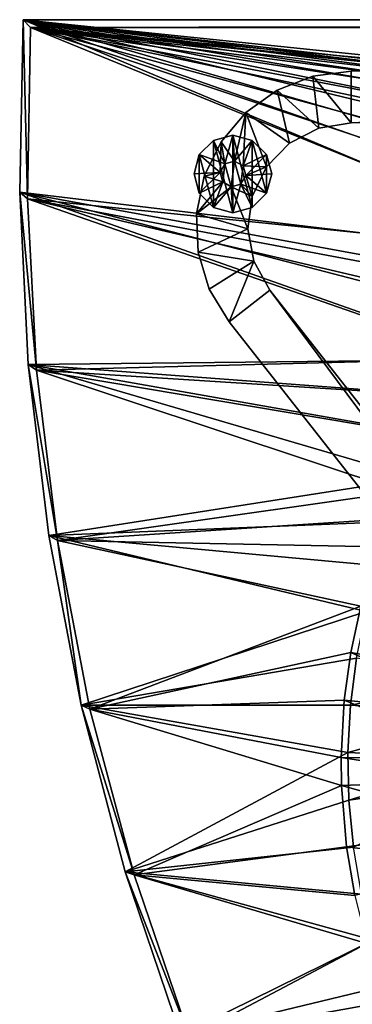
# Model space of a CAD drawing. Header units: metres. Extents: x -1501 to 0, y -1015 to 0.
# Tile 32 of 110: x -1501 to -1373, y -381 to 0. Entities that reach past the tile are written whole.
import ezdxf

# ---------------------------------------------------------------- set-up
doc = ezdxf.new("R2010")
doc.units = ezdxf.units.M

msp = doc.modelspace()

# ---------------------------------------------------------------- linework, layer by layer
at = {"layer": 'None'}
for points in [[(-1501.325195, -66.736176), (-1278.516968, -93.314049), (-1500, 0)], [(-1501.325195, -66.736176), (-1500, 0), (-1501.325195, -66.736176, -45)], [(-1500, 0), (-1500, 0, -45), (-1501.325195, -66.736176, -45)], [(-1498.281738, -69.39328, -45), (-1501.325195, -66.736176, -45), (-1500, 0, -45)], [(-1142.653198, -43.172737), (-1124.282715, -42.87859), (-1500, 0)], [(-1124.282715, -42.87859), (-1063.192383, -45.303387), (-1500, 0)], [(-1500, 0), (-1063.192383, -45.303387), (0, 0)], [(-1278.516968, -93.314049), (-1263.521973, -82.697517), (-1500, 0)], [(-1500, 0), (-1263.521973, -82.697517), (-1247.77356, -73.234535)], [(-1247.77356, -73.234535), (-1231.360352, -64.978317), (-1500, 0)], [(-1231.360352, -64.978317), (-1214.374512, -57.975296), (-1500, 0)], [(-1500, 0), (-1214.374512, -57.975296), (-1196.911743, -52.264854)], [(-1196.911743, -52.264854), (-1179.070068, -47.879101), (-1500, 0)], [(-1179.070068, -47.879101), (-1160.949951, -44.842701), (-1500, 0)], [(-1500, 0), (-1160.949951, -44.842701), (-1142.653198, -43.172737)], [(-1500, 0), (0, 0), (-1500, 0, -45)], [(0, 0), (0, 0, -45), (-1500, 0, -45)], [(-1497.155151, -3, -45), (-1500, 0, -45), (0, 0, -45)], [(-1497.155151, -3, -45), (-1498.281738, -69.39328, -45), (-1500, 0, -45)], [(-3, -3, -45), (-1497.155151, -3, -45), (0, 0, -45)], [(-1498.281738, -69.39328, -3), (-1497.155151, -3, -3), (-1280.552856, -91.589279, -3)], [(-1497.155151, -3, -3), (-1498.281738, -69.39328, -3), (-1497.155151, -3, -45)], [(-1498.281738, -69.39328, -3), (-1498.281738, -69.39328, -45), (-1497.155151, -3, -45)], [(-1280.552856, -91.589279, -3), (-1497.155151, -3, -3), (-1264.947998, -80.514107, -3)], [(-1497.155151, -3, -3), (-1248.534546, -70.677063, -3), (-1264.947998, -80.514107, -3)], [(-3, -3, -3), (-1062.936401, -42.705982, -3), (-1497.155151, -3, -3)], [(-1062.936401, -42.705982, -3), (-1124.226685, -40.271332, -3), (-1497.155151, -3, -3)], [(-1497.155151, -3, -3), (-1124.226685, -40.271332, -3), (-1135.840454, -40.294102, -3)], [(-1135.840454, -40.294102, -3), (-1159.825195, -42.072205, -3), (-1497.155151, -3, -3)], [(-1159.825195, -42.072205, -3), (-1177.90918, -44.982803, -3), (-1497.155151, -3, -3)], [(-1497.155151, -3, -3), (-1177.90918, -44.982803, -3), (-1195.9823, -49.292801, -3)], [(-1195.9823, -49.292801, -3), (-1217.154907, -56.230255, -3), (-1497.155151, -3, -3)], [(-1217.154907, -56.230255, -3), (-1227.109009, -60.244423, -3), (-1497.155151, -3, -3)], [(-1497.155151, -3, -3), (-1227.109009, -60.244423, -3), (-1248.534546, -70.677063, -3)], [(-3, -3, -3), (-1497.155151, -3, -3), (-3, -3, -45)], [(-1497.155151, -3, -3), (-1497.155151, -3, -45), (-3, -3, -45)], [(-1305.914063, -117.762787), (-1292.674194, -105.024422), (-1501.325195, -66.736176)], [(-1292.674194, -105.024422), (-1278.516968, -93.314049), (-1501.325195, -66.736176)], [(-1305.914063, -117.762787), (-1501.325195, -66.736176), (-1318.161987, -131.457504)], [(-1501.325195, -66.736176), (-1498.022095, -133.403717), (-1318.161987, -131.457504)], [(-1498.022095, -133.403717), (-1501.325195, -66.736176), (-1498.022095, -133.403717, -45)], [(-1501.325195, -66.736176), (-1501.325195, -66.736176, -45), (-1498.022095, -133.403717, -45)], [(-1498.281738, -69.39328, -45), (-1494.813721, -135.70549, -45), (-1501.325195, -66.736176, -45)], [(-1494.813721, -135.70549, -45), (-1498.022095, -133.403717, -45), (-1501.325195, -66.736176, -45)], [(-1494.813721, -135.70549, -3), (-1498.281738, -69.39328, -3), (-1321.25708, -131.113937, -3)], [(-1321.25708, -131.113937, -3), (-1498.281738, -69.39328, -3), (-1306.394287, -114.515511, -3)], [(-1498.281738, -69.39328, -3), (-1298.717651, -107.014389, -3), (-1306.394287, -114.515511, -3)], [(-1298.717651, -107.014389, -3), (-1498.281738, -69.39328, -3), (-1280.552856, -91.589279, -3)], [(-1498.281738, -69.39328, -3), (-1494.813721, -135.70549, -3), (-1498.281738, -69.39328, -45)], [(-1494.813721, -135.70549, -3), (-1494.813721, -135.70549, -45), (-1498.281738, -69.39328, -45)], [(-1318.161987, -131.457504), (-1498.022095, -133.403717), (-1329.349365, -146.03157)], [(-1332.468018, -145.930359, -3), (-1494.813721, -135.70549, -3), (-1321.25708, -131.113937, -3)], [(-1498.022095, -133.403717), (-1339.413086, -161.403), (-1329.349365, -146.03157)], [(-1339.413086, -161.403), (-1498.022095, -133.403717), (-1348.296631, -177.485382)], [(-1498.022095, -133.403717), (-1490.106445, -199.682037), (-1348.296631, -177.485382)], [(-1490.106445, -199.682037), (-1498.022095, -133.403717), (-1490.106445, -199.682037, -45)], [(-1498.022095, -133.403717), (-1498.022095, -133.403717, -45), (-1490.106445, -199.682037, -45)], [(-1494.813721, -135.70549, -45), (-1486.767822, -201.619064, -45), (-1498.022095, -133.403717, -45)], [(-1486.767822, -201.619064, -45), (-1490.106445, -199.682037, -45), (-1498.022095, -133.403717, -45)], [(-1486.767822, -201.619064, -3), (-1494.813721, -135.70549, -3), (-1353.670898, -182.566406, -3)], [(-1353.670898, -182.566406, -3), (-1494.813721, -135.70549, -3), (-1342.401978, -161.319244, -3)], [(-1494.813721, -135.70549, -3), (-1332.468018, -145.930359, -3), (-1342.401978, -161.319244, -3)], [(-1494.813721, -135.70549, -3), (-1486.767822, -201.619064, -3), (-1494.813721, -135.70549, -45)], [(-1486.767822, -201.619064, -3), (-1486.767822, -201.619064, -45), (-1494.813721, -135.70549, -45)], [(-1348.296631, -177.485382), (-1490.106445, -199.682037), (-1355.949951, -194.188248)], [(-1358.359863, -193.191574, -3), (-1486.767822, -201.619064, -3), (-1353.670898, -182.566406, -3)], [(-1490.106445, -199.682037), (-1362.330078, -211.417679), (-1355.949951, -194.188248)], [(-1358.359863, -193.191574, -3), (-1362.545532, -204.024933, -3), (-1486.767822, -201.619064, -3)], [(-1362.330078, -211.417679), (-1490.106445, -199.682037), (-1367.401245, -229.076782)], [(-1490.106445, -199.682037), (-1477.616333, -265.25238), (-1367.401245, -229.076782)], [(-1477.616333, -265.25238), (-1490.106445, -199.682037), (-1477.616333, -265.25238, -45)], [(-1490.106445, -199.682037), (-1490.106445, -199.682037, -45), (-1477.616333, -265.25238, -45)], [(-1490.106445, -199.682037, -45), (-1486.767822, -201.619064, -45), (-1477.616333, -265.25238, -45)], [(-1362.545532, -204.024933, -3), (-1369.576172, -227.024902, -3), (-1486.767822, -201.619064, -3)], [(-1486.767822, -201.619064, -3), (-1369.576172, -227.024902, -3), (-1474.182495, -266.818329, -3)], [(-1486.767822, -201.619064, -3), (-1474.182495, -266.818329, -3), (-1486.767822, -201.619064, -45)], [(-1474.182495, -266.818329, -3), (-1474.182495, -266.818329, -45), (-1486.767822, -201.619064, -45)], [(-1486.767822, -201.619064, -45), (-1474.182495, -266.818329, -45), (-1477.616333, -265.25238, -45)], [(-1369.576172, -227.024902, -3), (-1373.413818, -244.935089, -3), (-1474.182495, -266.818329, -3)], [(-1373.413818, -244.935089, -3), (-1369.576172, -227.024902, -3), (-1317.631836, -254.745071, -406)], [(-1367.401245, -229.076782), (-1477.616333, -265.25238), (-1371.134644, -247.066254)], [(-1477.616333, -265.25238), (-1373.509521, -265.284912), (-1371.134644, -247.066254)], [(-1474.182495, -266.818329, -3), (-1373.413818, -244.935089, -3), (-1375.943115, -263.34201, -3)], [(-1375.943115, -263.34201, -3), (-1373.413818, -244.935089, -3), (-1319.582642, -268.941589, -406)], [(-1318.637939, -254.56813, -377.175201), (-1371.134644, -247.066254), (-1373.509521, -265.284912)], [(-1373.413818, -244.935089, -3), (-1317.631836, -254.745071, -406), (-1319.582642, -268.941589, -406)], [(-1320.599121, -268.840576, -377.175201), (-1318.637939, -254.56813, -377.175201), (-1373.509521, -265.284912)], [(-1373.509521, -265.284912), (-1477.616333, -265.25238), (-1374.512451, -283.63031)], [(-1477.616333, -265.25238), (-1460.611938, -329.799438), (-1374.512451, -283.63031)], [(-1460.611938, -329.799438), (-1477.616333, -265.25238), (-1460.611938, -329.799438, -45)], [(-1477.616333, -265.25238), (-1477.616333, -265.25238, -45), (-1460.611938, -329.799438, -45)], [(-1477.616333, -265.25238, -45), (-1474.182495, -266.818329, -45), (-1457.11792, -330.991058, -45)], [(-1477.616333, -265.25238, -45), (-1457.11792, -330.991058, -45), (-1460.611938, -329.799438, -45)], [(-1474.182495, -266.818329, -3), (-1375.943115, -263.34201, -3), (-1377.146118, -285.589722, -3)], [(-1377.146118, -285.589722, -3), (-1375.943115, -263.34201, -3), (-1320.510376, -286.096436, -406)], [(-1375.943115, -263.34201, -3), (-1319.582642, -268.941589, -406), (-1320.510376, -286.096436, -406)], [(-1320.599121, -268.840576, -377.175201), (-1373.509521, -265.284912), (-1374.512451, -283.63031)], [(-1457.11792, -330.991058, -3), (-1474.182495, -266.818329, -3), (-1377.010254, -296.32193, -3)], [(-1377.010254, -296.32193, -3), (-1474.182495, -266.818329, -3), (-1377.146118, -285.589722, -3)], [(-1474.182495, -266.818329, -3), (-1457.11792, -330.991058, -3), (-1474.182495, -266.818329, -45)], [(-1457.11792, -330.991058, -3), (-1457.11792, -330.991058, -45), (-1474.182495, -266.818329, -45)], [(-1321.531982, -286.087311, -377.175201), (-1320.599121, -268.840576, -377.175201), (-1374.512451, -283.63031)], [(-1374.512451, -283.63031), (-1460.611938, -329.799438), (-1374.137817, -301.999298)], [(-1377.010254, -296.32193, -3), (-1377.146118, -285.589722, -3), (-1320.405396, -294.383606, -406)], [(-1377.146118, -285.589722, -3), (-1320.510376, -286.096436, -406), (-1320.405396, -294.383606, -406)], [(-1321.531982, -286.087311, -377.175201), (-1374.512451, -283.63031), (-1374.137817, -301.999298)], [(-1321.426392, -294.418579, -377.175201), (-1321.531982, -286.087311, -377.175201), (-1374.137817, -301.999298)], [(-1375.046997, -320.071442, -3), (-1457.11792, -330.991058, -3), (-1377.010254, -296.32193, -3)], [(-1377.010254, -296.32193, -3), (-1320.405396, -294.383606, -406), (-1318.891479, -312.694672, -406)], [(-1375.046997, -320.071442, -3), (-1377.010254, -296.32193, -3), (-1318.891479, -312.694672, -406)], [(-1321.426392, -294.418579, -377.175201), (-1374.137817, -301.999298), (-1372.387573, -320.288544)], [(-1460.611938, -329.799438), (-1372.387573, -320.288544), (-1374.137817, -301.999298)], [(-1375.046997, -320.071442, -3), (-1318.891479, -312.694672, -406), (-1316.405273, -327.242249, -406)], [(-1457.11792, -330.991058, -3), (-1375.046997, -320.071442, -3), (-1371.823486, -338.933533, -3)], [(-1371.823486, -338.933533, -3), (-1375.046997, -320.071442, -3), (-1316.405273, -327.242249, -406)], [(-1460.611938, -329.799438), (-1369.271729, -338.395203), (-1372.387573, -320.288544)], [(-1439.174805, -393.012756), (-1364.807861, -356.217468), (-1460.611938, -329.799438)], [(-1364.807861, -356.217468), (-1369.271729, -338.395203), (-1460.611938, -329.799438)], [(-1439.174805, -393.012756), (-1460.611938, -329.799438), (-1439.174805, -393.012756, -45)], [(-1460.611938, -329.799438), (-1460.611938, -329.799438, -45), (-1439.174805, -393.012756, -45)], [(-1457.11792, -330.991058, -45), (-1435.656006, -393.829926, -45), (-1460.611938, -329.799438, -45)], [(-1460.611938, -329.799438, -45), (-1435.656006, -393.829926, -45), (-1439.174805, -393.012756, -45)], [(-1435.656006, -393.829926, -3), (-1457.11792, -330.991058, -3), (-1367.152954, -357.490356, -3)], [(-1367.152954, -357.490356, -3), (-1457.11792, -330.991058, -3), (-1371.823486, -338.933533, -3)], [(-1457.11792, -330.991058, -3), (-1435.656006, -393.829926, -3), (-1457.11792, -330.991058, -45)], [(-1435.656006, -393.829926, -3), (-1435.656006, -393.829926, -45), (-1457.11792, -330.991058, -45)], [(-1359.020874, -373.65509), (-1364.807861, -356.217468), (-1439.174805, -393.012756)], [(-1359.355225, -380.008972, -3), (-1435.656006, -393.829926, -3), (-1367.152954, -357.490356, -3)], [(-1351.943481, -390.610016), (-1359.020874, -373.65509), (-1439.174805, -393.012756)], [(-1359.355225, -380.008972, -3), (-1355.144165, -389.88147, -3), (-1435.656006, -393.829926, -3)]]:
    msp.add_3dface(points, dxfattribs=at)
at = {"layer": 'None01'}
for points in [[(-1388.005371, -21.802328, -410), (-1401.848022, -27.218161, -410), (-1385.805786, -41.982594, -410)], [(-1401.848022, -27.218161, -410), (-1388.005371, -21.802328, -410), (-1401.848022, -27.218161, -430)], [(-1388.005371, -21.802328, -410), (-1388.005371, -21.802328, -430), (-1401.848022, -27.218161, -430)], [(-1388.005371, -21.802328, -430), (-1385.805786, -41.982594, -430), (-1401.848022, -27.218161, -430)], [(-1373.256226, -19.955652, -410), (-1388.005371, -21.802328, -410), (-1373.248901, -39.95565, -410)], [(-1388.005371, -21.802328, -410), (-1373.256226, -19.955652, -410), (-1388.005371, -21.802328, -430)], [(-1373.256226, -19.955652, -410), (-1373.256226, -19.955652, -430), (-1388.005371, -21.802328, -430)], [(-1373.248901, -39.95565, -430), (-1388.005371, -21.802328, -430), (-1373.256226, -19.955652, -430)], [(-1388.005371, -21.802328, -410), (-1385.805786, -41.982594, -410), (-1373.248901, -39.95565, -410)], [(-1373.248901, -39.95565, -430), (-1385.805786, -41.982594, -430), (-1388.005371, -21.802328, -430)], [(-1373.256226, -19.955652, -410), (-1373.248901, -39.95565, -410), (-906.313965, -19.783819, -410)], [(-906.313965, -19.783819, -410), (-906.313965, -19.783819, -430), (-1373.256226, -19.955652, -410)], [(-906.313965, -19.783819, -430), (-1373.256226, -19.955652, -430), (-1373.256226, -19.955652, -410)], [(-906.313965, -19.783819, -430), (-1373.248901, -39.95565, -430), (-1373.256226, -19.955652, -430)], [(-1373.248901, -39.95565, -410), (-906.306641, -39.783817, -410), (-906.313965, -19.783819, -410)], [(-906.306641, -39.783817, -430), (-1373.248901, -39.95565, -430), (-906.313965, -19.783819, -430)], [(-1401.848022, -27.218161, -410), (-1413.93457, -35.870754, -410), (-1397.091553, -47.849216, -410)], [(-1413.93457, -35.870754, -410), (-1401.848022, -27.218161, -410), (-1413.93457, -35.870754, -430)], [(-1401.848022, -27.218161, -410), (-1401.848022, -27.218161, -430), (-1413.93457, -35.870754, -430)], [(-1401.848022, -27.218161, -430), (-1397.091553, -47.849216, -430), (-1413.93457, -35.870754, -430)], [(-1401.848022, -27.218161, -410), (-1397.091553, -47.849216, -410), (-1385.805786, -41.982594, -410)], [(-1385.805786, -41.982594, -430), (-1397.091553, -47.849216, -430), (-1401.848022, -27.218161, -430)], [(-1423.522949, -47.229057, -410), (-1418.356567, -54.729942, -410), (-1413.93457, -35.870754, -410)], [(-1423.522949, -47.229057, -410), (-1413.93457, -35.870754, -410), (-1423.522949, -47.229057, -430)], [(-1413.93457, -35.870754, -410), (-1413.93457, -35.870754, -430), (-1423.522949, -47.229057, -430)], [(-1423.522949, -47.229057, -430), (-1413.93457, -35.870754, -430), (-1418.356567, -54.729942, -430)], [(-1418.356567, -54.729942, -410), (-1415.022583, -56.608547, -410), (-1413.93457, -35.870754, -410)], [(-1413.93457, -35.870754, -430), (-1415.022583, -56.608547, -430), (-1418.356567, -54.729942, -430)], [(-1413.93457, -35.870754, -410), (-1415.022583, -56.608547, -410), (-1405.964966, -56.962318, -410)], [(-1413.93457, -35.870754, -430), (-1405.964966, -56.962318, -430), (-1415.022583, -56.608547, -430)], [(-1413.93457, -35.870754, -410), (-1405.964966, -56.962318, -410), (-1397.091553, -47.849216, -410)], [(-1397.091553, -47.849216, -430), (-1405.964966, -56.962318, -430), (-1413.93457, -35.870754, -430)], [(-1373.248901, -39.95565, -410), (-1385.805786, -41.982594, -410), (-1373.248901, -39.95565, -430)], [(-1385.805786, -41.982594, -410), (-1385.805786, -41.982594, -430), (-1373.248901, -39.95565, -430)], [(-1373.248901, -39.95565, -410), (-1373.248901, -39.95565, -430), (-906.306641, -39.783817, -410)], [(-1373.248901, -39.95565, -430), (-906.306641, -39.783817, -430), (-906.306641, -39.783817, -410)], [(-1426.457153, -46.703346, -510), (-1418.957153, -44.693729, -510), (-1426.457153, -46.703346, -550)], [(-1418.957153, -44.693729, -510), (-1418.957153, -44.693729, -550), (-1426.457153, -46.703346, -550)], [(-1426.457153, -46.703346, -550), (-1418.957153, -44.693729, -550), (-1418.957153, -74.693726, -550)], [(-1418.957153, -44.693729, -510), (-1426.457153, -46.703346, -510), (-1422.042358, -55.759052, -510)], [(-1418.356567, -54.729942, -510), (-1418.957153, -44.693729, -510), (-1422.042358, -55.759052, -510)], [(-1418.957153, -44.693729, -510), (-1411.457153, -46.703346, -510), (-1418.957153, -44.693729, -550)], [(-1411.457153, -46.703346, -510), (-1411.457153, -46.703346, -550), (-1418.957153, -44.693729, -550)], [(-1418.957153, -44.693729, -550), (-1411.457153, -72.684113, -550), (-1418.957153, -74.693726, -550)], [(-1418.957153, -44.693729, -550), (-1411.457153, -46.703346, -550), (-1411.457153, -72.684113, -550)], [(-1411.457153, -46.703346, -510), (-1418.957153, -44.693729, -510), (-1418.356567, -54.729942, -510)], [(-1385.805786, -41.982594, -410), (-1397.091553, -47.849216, -410), (-1385.805786, -41.982594, -430)], [(-1397.091553, -47.849216, -410), (-1397.091553, -47.849216, -430), (-1385.805786, -41.982594, -430)], [(-1431.947632, -52.193729, -510), (-1426.457153, -46.703346, -510), (-1431.947632, -52.193729, -550)], [(-1426.457153, -46.703346, -510), (-1426.457153, -46.703346, -550), (-1431.947632, -52.193729, -550)], [(-1431.947632, -52.193729, -550), (-1426.457153, -46.703346, -550), (-1426.457153, -72.684113, -550)], [(-1422.042358, -55.759052, -510), (-1426.457153, -46.703346, -510), (-1431.947632, -52.193729, -510)], [(-1423.522949, -47.229057, -410), (-1430.025024, -60.595951, -410), (-1423.921021, -59.093044, -410)], [(-1430.025024, -60.595951, -410), (-1423.522949, -47.229057, -410), (-1430.025024, -60.595951, -430)], [(-1423.522949, -47.229057, -410), (-1423.522949, -47.229057, -430), (-1430.025024, -60.595951, -430)], [(-1430.025024, -60.595951, -430), (-1423.522949, -47.229057, -430), (-1423.921021, -59.093044, -430)], [(-1426.457153, -46.703346, -550), (-1418.957153, -74.693726, -550), (-1426.457153, -72.684113, -550)], [(-1423.921021, -59.093044, -410), (-1422.042358, -55.759052, -410), (-1423.522949, -47.229057, -410)], [(-1423.921021, -59.093044, -430), (-1423.522949, -47.229057, -430), (-1422.042358, -55.759052, -430)], [(-1422.042358, -55.759052, -410), (-1418.356567, -54.729942, -410), (-1423.522949, -47.229057, -410)], [(-1423.522949, -47.229057, -430), (-1418.356567, -54.729942, -430), (-1422.042358, -55.759052, -430)], [(-1415.022583, -56.608547, -510), (-1411.457153, -46.703346, -510), (-1418.356567, -54.729942, -510)], [(-1405.966797, -52.193729, -510), (-1411.457153, -46.703346, -510), (-1415.022583, -56.608547, -510)], [(-1411.457153, -46.703346, -510), (-1405.966797, -52.193729, -510), (-1411.457153, -46.703346, -550)], [(-1405.966797, -52.193729, -510), (-1405.966797, -52.193729, -550), (-1411.457153, -46.703346, -550)], [(-1411.457153, -46.703346, -550), (-1405.966797, -67.193726, -550), (-1411.457153, -72.684113, -550)], [(-1411.457153, -46.703346, -550), (-1405.966797, -52.193729, -550), (-1405.966797, -67.193726, -550)], [(-1397.091553, -47.849216, -410), (-1405.964966, -56.962318, -410), (-1397.091553, -47.849216, -430)], [(-1405.964966, -56.962318, -410), (-1405.964966, -56.962318, -430), (-1397.091553, -47.849216, -430)], [(-1433.957153, -59.693729, -510), (-1431.947632, -52.193729, -510), (-1433.957153, -59.693729, -550)], [(-1431.947632, -52.193729, -510), (-1431.947632, -52.193729, -550), (-1433.957153, -59.693729, -550)], [(-1433.957153, -59.693729, -550), (-1431.947632, -52.193729, -550), (-1431.947632, -67.193726, -550)], [(-1431.947632, -52.193729, -510), (-1433.957153, -59.693729, -510), (-1423.921021, -59.093044, -510)], [(-1431.947632, -52.193729, -550), (-1426.457153, -72.684113, -550), (-1431.947632, -67.193726, -550)], [(-1423.921021, -59.093044, -510), (-1422.042358, -55.759052, -510), (-1431.947632, -52.193729, -510)], [(-1413.993408, -60.294415, -510), (-1405.966797, -52.193729, -510), (-1415.022583, -56.608547, -510)], [(-1413.993408, -60.294415, -510), (-1403.957153, -59.693729, -510), (-1405.966797, -52.193729, -510)], [(-1405.966797, -52.193729, -510), (-1403.957153, -59.693729, -510), (-1405.966797, -52.193729, -550)], [(-1403.957153, -59.693729, -510), (-1403.957153, -59.693729, -550), (-1405.966797, -52.193729, -550)], [(-1405.966797, -52.193729, -550), (-1403.957153, -59.693729, -550), (-1405.966797, -67.193726, -550)], [(-1423.921021, -59.093044, -5), (-1422.042358, -55.759052, -5), (-1423.921021, -59.093044, -410)], [(-1422.042358, -55.759052, -5), (-1422.042358, -55.759052, -410), (-1423.921021, -59.093044, -410)], [(-1422.042358, -55.759052, -5), (-1423.921021, -59.093044, -5), (-1422.891846, -62.778908, -5)], [(-1423.921021, -59.093044, -430), (-1422.042358, -55.759052, -430), (-1423.921021, -59.093044, -510)], [(-1422.042358, -55.759052, -430), (-1422.042358, -55.759052, -510), (-1423.921021, -59.093044, -510)], [(-1419.557861, -64.657516, -5), (-1422.042358, -55.759052, -5), (-1422.891846, -62.778908, -5)], [(-1418.356567, -54.729942, -410), (-1422.042358, -55.759052, -410), (-1418.356567, -54.729942, -5)], [(-1422.042358, -55.759052, -410), (-1422.042358, -55.759052, -5), (-1418.356567, -54.729942, -5)], [(-1418.356567, -54.729942, -5), (-1422.042358, -55.759052, -5), (-1419.557861, -64.657516, -5)], [(-1418.356567, -54.729942, -510), (-1422.042358, -55.759052, -510), (-1418.356567, -54.729942, -430)], [(-1422.042358, -55.759052, -510), (-1422.042358, -55.759052, -430), (-1418.356567, -54.729942, -430)], [(-1415.87207, -63.628403, -5), (-1418.356567, -54.729942, -5), (-1419.557861, -64.657516, -5)], [(-1415.022583, -56.608547, -410), (-1418.356567, -54.729942, -410), (-1415.022583, -56.608547, -5)], [(-1418.356567, -54.729942, -410), (-1418.356567, -54.729942, -5), (-1415.022583, -56.608547, -5)], [(-1415.022583, -56.608547, -5), (-1418.356567, -54.729942, -5), (-1415.87207, -63.628403, -5)], [(-1415.022583, -56.608547, -510), (-1418.356567, -54.729942, -510), (-1415.022583, -56.608547, -430)], [(-1418.356567, -54.729942, -510), (-1418.356567, -54.729942, -430), (-1415.022583, -56.608547, -430)], [(-1413.993408, -60.294415, -5), (-1415.022583, -56.608547, -5), (-1415.87207, -63.628403, -5)], [(-1415.022583, -56.608547, -410), (-1413.993408, -60.294415, -410), (-1405.964966, -56.962318, -410)], [(-1413.993408, -60.294415, -410), (-1415.022583, -56.608547, -410), (-1413.993408, -60.294415, -5)], [(-1415.022583, -56.608547, -410), (-1415.022583, -56.608547, -5), (-1413.993408, -60.294415, -5)], [(-1413.993408, -60.294415, -510), (-1415.022583, -56.608547, -510), (-1413.993408, -60.294415, -430)], [(-1415.022583, -56.608547, -510), (-1415.022583, -56.608547, -430), (-1413.993408, -60.294415, -430)], [(-1405.964966, -56.962318, -430), (-1413.993408, -60.294415, -430), (-1415.022583, -56.608547, -430)], [(-1405.964966, -56.962318, -410), (-1413.993408, -60.294415, -410), (-1411.528687, -68.400414, -410)], [(-1405.964966, -56.962318, -430), (-1411.528687, -68.400414, -430), (-1413.993408, -60.294415, -430)], [(-1405.964966, -56.962318, -410), (-1411.528687, -68.400414, -410), (-1405.964966, -56.962318, -430)], [(-1411.528687, -68.400414, -410), (-1411.528687, -68.400414, -430), (-1405.964966, -56.962318, -430)], [(-1433.957153, -59.693729, -510), (-1431.947632, -67.193726, -510), (-1423.921021, -59.093044, -510)], [(-1433.957153, -59.693729, -550), (-1431.947632, -67.193726, -550), (-1433.957153, -59.693729, -510)], [(-1431.947632, -67.193726, -550), (-1431.947632, -67.193726, -510), (-1433.957153, -59.693729, -510)], [(-1430.025024, -60.595951, -410), (-1433.041504, -75.151047, -410), (-1422.891846, -62.778908, -410)], [(-1433.041504, -75.151047, -410), (-1430.025024, -60.595951, -410), (-1433.041504, -75.151047, -430)], [(-1430.025024, -60.595951, -410), (-1430.025024, -60.595951, -430), (-1433.041504, -75.151047, -430)], [(-1433.041504, -75.151047, -430), (-1430.025024, -60.595951, -430), (-1422.891846, -62.778908, -430)], [(-1423.921021, -59.093044, -510), (-1431.947632, -67.193726, -510), (-1422.891846, -62.778908, -510)], [(-1430.025024, -60.595951, -410), (-1422.891846, -62.778908, -410), (-1423.921021, -59.093044, -410)], [(-1422.891846, -62.778908, -430), (-1430.025024, -60.595951, -430), (-1423.921021, -59.093044, -430)], [(-1422.891846, -62.778908, -5), (-1423.921021, -59.093044, -5), (-1422.891846, -62.778908, -410)], [(-1423.921021, -59.093044, -5), (-1423.921021, -59.093044, -410), (-1422.891846, -62.778908, -410)], [(-1422.891846, -62.778908, -430), (-1423.921021, -59.093044, -430), (-1422.891846, -62.778908, -510)], [(-1423.921021, -59.093044, -430), (-1423.921021, -59.093044, -510), (-1422.891846, -62.778908, -510)], [(-1413.993408, -60.294415, -410), (-1415.87207, -63.628403, -410), (-1411.528687, -68.400414, -410)], [(-1415.87207, -63.628403, -410), (-1413.993408, -60.294415, -410), (-1415.87207, -63.628403, -5)], [(-1413.993408, -60.294415, -410), (-1413.993408, -60.294415, -5), (-1415.87207, -63.628403, -5)], [(-1415.87207, -63.628403, -510), (-1413.993408, -60.294415, -510), (-1415.87207, -63.628403, -430)], [(-1413.993408, -60.294415, -510), (-1413.993408, -60.294415, -430), (-1415.87207, -63.628403, -430)], [(-1411.528687, -68.400414, -430), (-1415.87207, -63.628403, -430), (-1413.993408, -60.294415, -430)], [(-1415.87207, -63.628403, -510), (-1405.966797, -67.193726, -510), (-1413.993408, -60.294415, -510)], [(-1405.966797, -67.193726, -510), (-1403.957153, -59.693729, -510), (-1413.993408, -60.294415, -510)], [(-1405.966797, -67.193726, -550), (-1403.957153, -59.693729, -550), (-1405.966797, -67.193726, -510)], [(-1403.957153, -59.693729, -550), (-1403.957153, -59.693729, -510), (-1405.966797, -67.193726, -510)], [(-1433.041504, -75.151047, -410), (-1419.557861, -64.657516, -410), (-1422.891846, -62.778908, -410)], [(-1419.557861, -64.657516, -430), (-1433.041504, -75.151047, -430), (-1422.891846, -62.778908, -430)], [(-1419.557861, -64.657516, -410), (-1433.041504, -75.151047, -410), (-1413.220337, -81.006927, -410)], [(-1433.041504, -75.151047, -430), (-1419.557861, -64.657516, -430), (-1413.220337, -81.006927, -430)], [(-1431.947632, -67.193726, -510), (-1426.457153, -72.684113, -510), (-1422.891846, -62.778908, -510)], [(-1422.891846, -62.778908, -510), (-1426.457153, -72.684113, -510), (-1419.557861, -64.657516, -510)], [(-1426.457153, -72.684113, -510), (-1418.957153, -74.693726, -510), (-1419.557861, -64.657516, -510)], [(-1419.557861, -64.657516, -5), (-1422.891846, -62.778908, -5), (-1419.557861, -64.657516, -410)], [(-1422.891846, -62.778908, -5), (-1422.891846, -62.778908, -410), (-1419.557861, -64.657516, -410)], [(-1419.557861, -64.657516, -430), (-1422.891846, -62.778908, -430), (-1419.557861, -64.657516, -510)], [(-1422.891846, -62.778908, -430), (-1422.891846, -62.778908, -510), (-1419.557861, -64.657516, -510)], [(-1411.528687, -68.400414, -410), (-1415.87207, -63.628403, -410), (-1419.557861, -64.657516, -410)], [(-1415.87207, -63.628403, -5), (-1419.557861, -64.657516, -5), (-1415.87207, -63.628403, -410)], [(-1419.557861, -64.657516, -5), (-1419.557861, -64.657516, -410), (-1415.87207, -63.628403, -410)], [(-1415.87207, -63.628403, -430), (-1419.557861, -64.657516, -430), (-1415.87207, -63.628403, -510)], [(-1419.557861, -64.657516, -430), (-1419.557861, -64.657516, -510), (-1415.87207, -63.628403, -510)], [(-1419.557861, -64.657516, -430), (-1415.87207, -63.628403, -430), (-1411.528687, -68.400414, -430)], [(-1419.557861, -64.657516, -510), (-1418.957153, -74.693726, -510), (-1415.87207, -63.628403, -510)], [(-1413.220337, -81.006927, -410), (-1411.528687, -68.400414, -410), (-1419.557861, -64.657516, -410)], [(-1413.220337, -81.006927, -430), (-1419.557861, -64.657516, -430), (-1411.528687, -68.400414, -430)], [(-1418.957153, -74.693726, -510), (-1411.457153, -72.684113, -510), (-1415.87207, -63.628403, -510)], [(-1415.87207, -63.628403, -510), (-1411.457153, -72.684113, -510), (-1405.966797, -67.193726, -510)], [(-1431.947632, -67.193726, -550), (-1426.457153, -72.684113, -550), (-1431.947632, -67.193726, -510)], [(-1426.457153, -72.684113, -550), (-1426.457153, -72.684113, -510), (-1431.947632, -67.193726, -510)], [(-1411.528687, -68.400414, -410), (-1413.220337, -81.006927, -410), (-1411.528687, -68.400414, -430)], [(-1413.220337, -81.006927, -410), (-1413.220337, -81.006927, -430), (-1411.528687, -68.400414, -430)], [(-1411.457153, -72.684113, -550), (-1405.966797, -67.193726, -550), (-1411.457153, -72.684113, -510)], [(-1405.966797, -67.193726, -550), (-1405.966797, -67.193726, -510), (-1411.457153, -72.684113, -510)], [(-1433.041504, -75.151047, -410), (-1432.387207, -90.001022, -410), (-1413.220337, -81.006927, -410)], [(-1432.387207, -90.001022, -410), (-1433.041504, -75.151047, -410), (-1432.387207, -90.001022, -430)], [(-1433.041504, -75.151047, -410), (-1433.041504, -75.151047, -430), (-1432.387207, -90.001022, -430)], [(-1432.387207, -90.001022, -430), (-1433.041504, -75.151047, -430), (-1413.220337, -81.006927, -430)], [(-1426.457153, -72.684113, -550), (-1418.957153, -74.693726, -550), (-1426.457153, -72.684113, -510)], [(-1418.957153, -74.693726, -550), (-1418.957153, -74.693726, -510), (-1426.457153, -72.684113, -510)], [(-1418.957153, -74.693726, -550), (-1411.457153, -72.684113, -550), (-1418.957153, -74.693726, -510)], [(-1411.457153, -72.684113, -550), (-1411.457153, -72.684113, -510), (-1418.957153, -74.693726, -510)], [(-1413.220337, -81.006927, -410), (-1432.387207, -90.001022, -410), (-1410.868652, -93.507141, -410)], [(-1432.387207, -90.001022, -430), (-1413.220337, -81.006927, -430), (-1410.868652, -93.507141, -430)], [(-1413.220337, -81.006927, -410), (-1410.868652, -93.507141, -410), (-1413.220337, -81.006927, -430)], [(-1410.868652, -93.507141, -410), (-1410.868652, -93.507141, -430), (-1413.220337, -81.006927, -430)], [(-1432.387207, -90.001022, -410), (-1428.102539, -104.234467, -410), (-1410.868652, -93.507141, -410)], [(-1428.102539, -104.234467, -410), (-1432.387207, -90.001022, -410), (-1428.102539, -104.234467, -430)], [(-1432.387207, -90.001022, -410), (-1432.387207, -90.001022, -430), (-1428.102539, -104.234467, -430)], [(-1428.102539, -104.234467, -430), (-1432.387207, -90.001022, -430), (-1410.868652, -93.507141, -430)], [(-1410.868652, -93.507141, -410), (-1428.102539, -104.234467, -410), (-1420.450195, -116.977798, -410)], [(-1428.102539, -104.234467, -430), (-1410.868652, -93.507141, -430), (-1420.450195, -116.977798, -430)], [(-1410.868652, -93.507141, -410), (-1420.450195, -116.977798, -410), (-1404.711548, -104.637085, -410)], [(-1410.868652, -93.507141, -430), (-1404.711548, -104.637085, -430), (-1420.450195, -116.977798, -430)], [(-1410.868652, -93.507141, -410), (-1404.711548, -104.637085, -410), (-1410.868652, -93.507141, -430)], [(-1404.711548, -104.637085, -410), (-1404.711548, -104.637085, -430), (-1410.868652, -93.507141, -430)], [(-1420.450195, -116.977798, -410), (-1428.102539, -104.234467, -410), (-1420.450195, -116.977798, -430)], [(-1428.102539, -104.234467, -410), (-1428.102539, -104.234467, -430), (-1420.450195, -116.977798, -430)], [(-1420.450195, -116.977798, -410), (-953.507996, -712.491272, -410), (-1404.711548, -104.637085, -410)], [(-1420.450195, -116.977798, -430), (-1404.711548, -104.637085, -430), (-953.507996, -712.491272, -430)], [(-1404.711548, -104.637085, -410), (-953.507996, -712.491272, -410), (-937.769287, -700.150574, -410)], [(-937.769287, -700.150574, -410), (-937.769287, -700.150574, -430), (-1404.711548, -104.637085, -410)], [(-937.769287, -700.150574, -430), (-1404.711548, -104.637085, -430), (-1404.711548, -104.637085, -410)], [(-1404.711548, -104.637085, -430), (-937.769287, -700.150574, -430), (-953.507996, -712.491272, -430)], [(-953.507996, -712.491272, -410), (-1420.450195, -116.977798, -410), (-953.507996, -712.491272, -430)], [(-1420.450195, -116.977798, -410), (-1420.450195, -116.977798, -430), (-953.507996, -712.491272, -430)]]:
    msp.add_3dface(points, dxfattribs=at)

doc.saveas('drawing.dxf')
